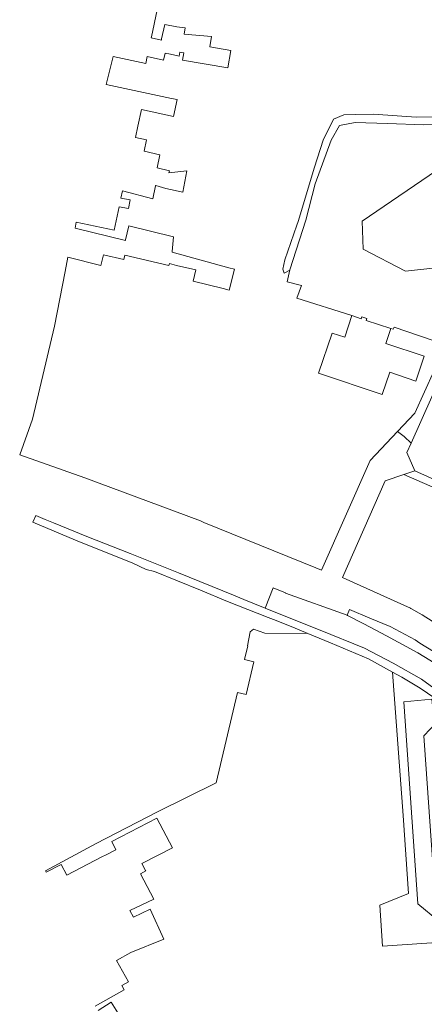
# Model space of a CAD drawing. Header units: metres. Extents: x 248690 to 249249, y 479346 to 480351.
# Tile 3 of 30: x 248690 to 248779, y 479744 to 479961. Entities that reach past the tile are written whole.
import ezdxf

# ---------------------------------------------------------------- set-up
doc = ezdxf.new("R2010")
doc.units = ezdxf.units.M
for name, color, linetype, lineweight in [('B-XX-GR-GROENVOORZIENING-GV', 80, 'Continuous', 18), ('B-XX-OG-TERREIN_ERF-GV', 7, 'Continuous', 18), ('B-XX-OG-WATER_GREPPEL-GV', 160, 'Continuous', 18), ('B-XX-VH-VERHARDING_GESLOTEN-GV', 252, 'Continuous', 18), ('B-XX-VH-VERHARDING_OPEN-GV', 252, 'Continuous', 18)]:
    doc.layers.add(name, color=color, linetype=linetype, lineweight=lineweight)

msp = doc.modelspace()

# ---------------------------------------------------------------- linework, layer by layer
at = {"layer": 'B-XX-GR-GROENVOORZIENING-GV'}
for points in [[(248789.2, 479937.79), (248778.67, 479937.66), (248770.65, 479937.95), (248763.56, 479938.16), (248760.15, 479937.53), (248758.31, 479934.25), (248754.79, 479924.66), (248752.67, 479916.69), (248749.19, 479905.73), (248748.61, 479903.06), (248751.75, 479902.3), (248750.73, 479899.51), (248762.83, 479895.65), (248764.89, 479894.98), (248765.04, 479895.41), (248766.16, 479895.04), (248766.02, 479894.61), (248771.39, 479892.85), (248771.92, 479892.68), (248772.15, 479893.09), (248783.55, 479889.23)], [(248780.69, 479906.1), (248774.64, 479905.43), (248765.33, 479910.28), (248765.08, 479916.41), (248783.06, 479928.68)]]:
    msp.add_lwpolyline(points, dxfattribs=at)
msp.add_lwpolyline([(248803.34, 479900.6), (248795.28, 479908.91), (248798.3, 479914.28), (248807.87, 479917.05), (248814.47, 479913.71), (248816.19, 479915.36), (248818.89, 479918.15), (248821.1, 479921.71), (248822.15, 479925), (248822.85, 479930.39), (248783.06, 479928.68), (248765.08, 479916.41), (248765.33, 479910.28), (248774.64, 479905.43), (248780.69, 479906.1), (248795.83, 479896.37), (248797.52, 479893.03), (248801.25, 479897.83)], close=True, dxfattribs=at)
at = {"layer": 'B-XX-OG-TERREIN_ERF-GV'}
for points in [[(248719.97, 479963), (248718.7, 479957.04), (248718.64, 479956.8), (248720.91, 479956.3), (248720.96, 479956.56), (248721.64, 479959.75), (248724.27, 479959.19), (248726.14, 479958.99), (248725.88, 479957.59), (248731.9, 479957.08), (248731.59, 479954.85), (248736.21, 479954.01), (248735.51, 479950.17), (248725.57, 479951.87), (248725.87, 479953.48), (248724.98, 479953.67), (248724.79, 479952.78), (248722.93, 479953.18), (248721.73, 479953.43), (248721.4, 479951.92), (248717.76, 479952.7), (248717.44, 479951.18), (248710.29, 479952.72), (248708.74, 479946.56), (248723.09, 479943.48), (248724.35, 479943.21), (248723.55, 479939.51), (248716.5, 479941.03), (248715.71, 479937.35), (248715.17, 479934.84), (248717.6, 479934.32), (248717.08, 479931.85), (248720.59, 479931.01), (248720, 479928.18), (248722.65, 479927.53), (248722.55, 479927.06), (248726.5, 479927.52), (248725.64, 479922.84), (248721.86, 479923.65), (248719.64, 479924.33), (248719.61, 479924.2), (248719.04, 479921.39), (248712.33, 479923.14), (248711.98, 479921.53), (248714.02, 479921.15), (248713.65, 479919.2), (248711.57, 479919.59), (248710.47, 479914.47), (248702.16, 479916.26), (248701.88, 479914.93), (248712.97, 479912.17), (248713.01, 479912.33), (248713.74, 479915.44), (248723.55, 479912.96), (248723.25, 479909.78), (248723.24, 479909.63), (248735.76, 479906.16), (248736.98, 479905.88), (248735.83, 479901.29), (248734.47, 479901.63), (248727.86, 479903.23), (248728.49, 479905.73), (248724.26, 479906.7), (248722.67, 479907.14), (248722.52, 479906.71), (248712.85, 479908.99), (248712.6, 479907.98), (248708.14, 479909.03), (248707.57, 479906.72), (248700.29, 479908.53), (248699.74, 479905.35), (248697.37, 479893.35), (248692.52, 479872.88), (248689.71, 479864.99), (248689.7, 479864.98), (248704.04, 479859.93), (248729.52, 479850.48), (248730.24, 479850.08), (248754.89, 479840.15), (248756.14, 479839.64), (248766.84, 479863.75), (248772.91, 479870.17), (248776.7, 479874.19), (248783.06, 479888.25)], [(248783.55, 479889.23), (248772.15, 479893.09), (248771.92, 479892.68), (248771.39, 479892.85), (248770.29, 479889.5), (248778.79, 479886.72), (248776.94, 479881.24), (248771.19, 479883.19), (248769.52, 479878.26), (248755.49, 479883.02), (248758.47, 479891.79), (248761.26, 479890.88), (248762.83, 479895.65), (248750.73, 479899.51), (248751.75, 479902.3), (248748.61, 479903.06), (248749.19, 479905.73), (248749.16, 479905.64), (248747.96, 479905.01), (248747.66, 479905.91), (248748.1, 479907.9), (248750.74, 479915.54), (248750.99, 479916.38), (248754.64, 479928.34), (248756.54, 479934.26), (248758.82, 479938.93), (248761.07, 479939.88), (248763.71, 479939.95), (248767.59, 479939.98), (248776.96, 479939.31), (248785.2, 479939.4)], [(248782.85, 479856.96), (248774.26, 479860.66), (248770.2, 479859.25), (248760.76, 479837.99), (248763.22, 479836.88), (248775.77, 479831.23), (248775.81, 479831.2), (248778.31, 479829.75), (248784.94, 479825.6)], [(248771.82, 479817.19), (248766.47, 479820.13), (248758.15, 479823.61), (248753.11, 479825.69), (248743.65, 479825.73), (248741.21, 479826.64), (248740.46, 479826.03), (248739.89, 479822.96), (248739.91, 479822.96), (248739.2, 479819.94), (248741.22, 479819.47), (248739.55, 479812.23), (248737.69, 479812.66), (248732.95, 479792.83), (248720.05, 479786.39), (248706.55, 479779.44), (248695.39, 479773.4), (248695.53, 479773.14), (248698.82, 479774.84), (248700.05, 479772.46), (248707.82, 479776.5), (248708.71, 479776.96), (248710.89, 479778.09), (248709.96, 479779.89), (248719.89, 479785.04), (248723.31, 479778.52), (248716.63, 479775.02), (248717.41, 479773.54), (248717.48, 479773.41), (248716.32, 479772.8), (248719.2, 479767.16), (248713.97, 479764.73), (248714.74, 479763.2), (248718.4, 479765), (248721.41, 479758.41), (248714.14, 479755.42), (248711.04, 479753.67), (248713.68, 479748.99), (248712.19, 479748.16), (248712.7, 479747.25), (248706.33, 479743.66)], [(248847, 479743.94), (248847.5, 479746.4), (248847.96, 479748.8), (248848.4, 479751.6), (248848.76, 479753.64), (248848.6, 479757.26), (248847.96, 479759.96), (248847.14, 479761.9), (248846.61, 479762.79), (248840.86, 479763.91), (248830.5, 479765.94), (248818.3, 479768.33), (248817.11, 479766.2), (248815.26, 479763.08), (248809.25, 479759.58), (248789.49, 479758.23), (248783.64, 479757.83), (248769.6, 479756.88), (248768.99, 479765.86), (248775.3, 479768.43), (248775.34, 479768.45), (248774.1, 479785.59), (248771.82, 479817.19)], [(248706.98, 479742.71), (248709.85, 479744.5), (248713.15, 479739.27)]]:
    msp.add_lwpolyline(points, dxfattribs=at)
at = {"layer": 'B-XX-OG-WATER_GREPPEL-GV'}
msp.add_lwpolyline([(248785.2, 479939.4), (248776.96, 479939.31), (248767.59, 479939.98), (248763.71, 479939.95), (248761.07, 479939.88), (248758.82, 479938.93), (248756.54, 479934.26), (248754.64, 479928.34), (248750.99, 479916.38), (248750.74, 479915.54), (248748.1, 479907.9), (248747.66, 479905.91), (248747.96, 479905.01), (248749.16, 479905.64), (248749.19, 479905.73), (248752.67, 479916.69), (248754.79, 479924.66), (248758.31, 479934.25), (248760.15, 479937.53), (248763.56, 479938.16), (248770.65, 479937.95), (248778.67, 479937.66), (248789.2, 479937.79)], dxfattribs=at)
at = {"layer": 'B-XX-VH-VERHARDING_GESLOTEN-GV'}
msp.add_lwpolyline([(248782.27, 479818.4), (248777.37, 479821.45), (248770.45, 479825.19), (248765.47, 479827.84), (248761.87, 479829.66), (248761.77, 479829.7), (248748.26, 479834.58), (248748.25, 479834.58), (248748.2, 479834.6), (248745.54, 479835.7), (248743.73, 479831.28), (248745.37, 479830.61), (248755.86, 479826.4), (248765.6, 479822.45), (248771.95, 479819.18), (248778.15, 479815.63), (248784.11, 479811.29)], dxfattribs=at)
at = {"layer": 'B-XX-VH-VERHARDING_OPEN-GV'}
for points in [[(248783.06, 479888.25), (248776.7, 479874.19), (248772.91, 479870.17), (248774.35, 479869.05), (248775.87, 479867.61), (248782.9, 479883.24)], [(248794.07, 479853.74), (248776.71, 479861.51), (248774.26, 479860.66), (248782.85, 479856.96)], [(248784.11, 479811.29), (248778.15, 479815.63), (248771.95, 479819.18), (248765.6, 479822.45), (248755.86, 479826.4), (248745.37, 479830.61), (248743.73, 479831.28), (248739.05, 479833.17), (248736.76, 479834.1), (248724.67, 479839), (248714, 479843.26), (248704.47, 479847.05), (248697.14, 479850.05), (248695.3, 479850.8), (248693.25, 479851.67), (248692.6, 479850.15), (248701.96, 479846.24), (248714.62, 479841.15), (248717.56, 479839.75), (248719.39, 479839.33), (248729.49, 479835.24), (248735.49, 479832.74), (248737.51, 479831.9), (248744.42, 479829.2), (248745.59, 479828.73), (248749.81, 479827.05), (248753.11, 479825.69), (248758.15, 479823.61), (248766.47, 479820.13), (248771.82, 479817.19), (248773.85, 479816.09), (248777.85, 479813.61), (248782.49, 479810.45)], [(248782.51, 479820.66), (248777.83, 479823.58), (248776.74, 479824.26), (248771.25, 479827.21), (248766.81, 479829.06), (248762.35, 479830.99), (248761.77, 479829.7), (248761.87, 479829.66), (248765.47, 479827.84), (248770.45, 479825.19), (248777.37, 479821.45), (248782.27, 479818.4)], [(248782.7, 479768.15), (248781, 479769.69), (248778.7, 479803.18), (248780.07, 479804.59), (248781, 479805.54), (248780.45, 479811.2), (248774.26, 479810.65), (248777.39, 479766.15), (248781.96, 479762.32), (248785.25, 479759.56), (248808.94, 479761.25), (248813.85, 479764.08), (248815.37, 479766.43), (248817.42, 479769.75), (248820.4, 479772.14), (248823.59, 479773.07), (248823.64, 479773.08)]]:
    msp.add_lwpolyline(points, dxfattribs=at)
msp.add_lwpolyline([(248774.91, 479865.53), (248776.71, 479861.51), (248794.07, 479853.74), (248800.7, 479855.7), (248802.34, 479856.19), (248804.86, 479862.05), (248800.22, 479882.35), (248795.91, 479886.05), (248787.85, 479886.35), (248782.9, 479883.24), (248775.87, 479867.61), (248774.94, 479865.54)], close=True, dxfattribs=at)

doc.saveas('drawing.dxf')
